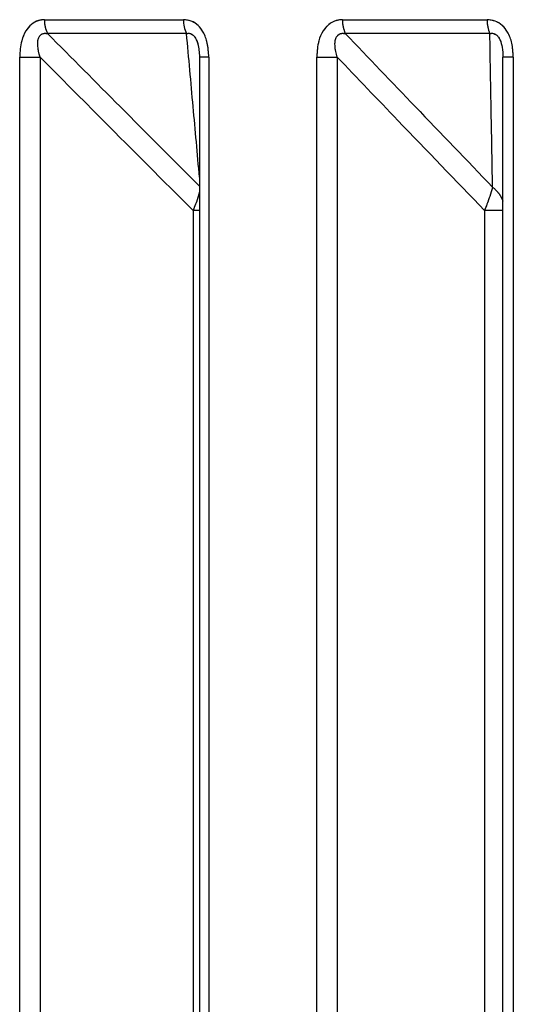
# Paper-space layout 'Dim Drawing' of a CAD drawing. Header units: inches. Extents: x 0.1 to 16.9, y 0.1 to 10.9.
# Tile 31 of 256: x 3.023941 to 3.024768, y 3.671583 to 3.673229. Entities that reach past the tile are written whole.
import ezdxf

# ---------------------------------------------------------------- set-up
doc = ezdxf.new("R2010")
doc.units = ezdxf.units.IN
doc.header["$MEASUREMENT"] = 0
doc.linetypes.add('PHANTOM', pattern=[0.49999999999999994, 0.25, -0.05, 0.05, -0.05, 0.05, -0.05])

psp = doc.layouts.new('Dim Drawing')

# ---------------------------------------------------------------- linework, layer by layer
at = {"color": 7, "linetype": 'Continuous', "lineweight": 25}
for p, q in [((3.02398265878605, 3.673229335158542), (3.024215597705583, 3.673229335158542)), ((3.024481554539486, 3.673229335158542), (3.024723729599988, 3.673229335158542)), ((3.024220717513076, 3.673206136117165), (3.023988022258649, 3.673206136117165)), ((3.02472831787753, 3.673206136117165), (3.024486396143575, 3.673206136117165)), ((3.023941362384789, 3.668777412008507), (3.023941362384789, 3.6731669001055)), ((3.023941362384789, 3.6731669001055), (3.023975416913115, 3.6731669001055)), ((3.023975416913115, 3.6731669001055), (3.023975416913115, 3.668777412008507)), ((3.024242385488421, 3.6731669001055), (3.024242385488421, 3.668777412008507)), ((3.024257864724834, 3.6731669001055), (3.024242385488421, 3.6731669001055)), ((3.024257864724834, 3.6731669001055), (3.024257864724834, 3.668777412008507)), ((3.024438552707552, 3.668777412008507), (3.024438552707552, 3.6731669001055)), ((3.024438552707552, 3.6731669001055), (3.024472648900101, 3.6731669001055)), ((3.024472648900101, 3.6731669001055), (3.024472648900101, 3.668777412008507)), ((3.024767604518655, 3.6731669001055), (3.024750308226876, 3.6731669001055)), ((3.024750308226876, 3.668777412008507), (3.024750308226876, 3.6731669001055)), ((3.024767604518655, 3.6731669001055), (3.024767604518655, 3.668777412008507)), ((3.02423153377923, 3.672910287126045), (3.02423153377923, 3.668457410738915)), ((3.024242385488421, 3.672910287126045), (3.02423153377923, 3.672910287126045)), ((3.0247193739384, 3.672910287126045), (3.0247193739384, 3.668457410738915)), ((3.024750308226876, 3.672910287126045), (3.0247193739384, 3.672910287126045))]:
    psp.add_line(p, q, dxfattribs=at)
at = {"color": 7, "linetype": 'PHANTOM', "lineweight": 18}
for p, q in [((3.02398265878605, 3.673229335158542), (3.024215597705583, 3.673229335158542)), ((3.02398265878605, 3.673229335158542), (3.024215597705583, 3.673229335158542)), ((3.02398265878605, 3.673229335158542), (3.024215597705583, 3.673229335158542)), ((3.024481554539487, 3.673229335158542), (3.024723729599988, 3.673229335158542)), ((3.024481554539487, 3.673229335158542), (3.024723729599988, 3.673229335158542)), ((3.024481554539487, 3.673229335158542), (3.024723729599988, 3.673229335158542)), ((3.024220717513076, 3.673206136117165), (3.023988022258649, 3.673206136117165)), ((3.024220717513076, 3.673206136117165), (3.023988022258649, 3.673206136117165)), ((3.024220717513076, 3.673206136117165), (3.023988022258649, 3.673206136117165)), ((3.02472831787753, 3.673206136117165), (3.024486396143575, 3.673206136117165)), ((3.02472831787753, 3.673206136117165), (3.024486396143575, 3.673206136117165)), ((3.02472831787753, 3.673206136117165), (3.024486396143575, 3.673206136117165)), ((3.023941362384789, 3.668777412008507), (3.023941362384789, 3.6731669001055)), ((3.023941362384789, 3.6731669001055), (3.023975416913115, 3.6731669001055)), ((3.023941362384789, 3.668777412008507), (3.023941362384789, 3.6731669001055)), ((3.023941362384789, 3.6731669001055), (3.023975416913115, 3.6731669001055)), ((3.023941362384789, 3.668777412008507), (3.023941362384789, 3.6731669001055)), ((3.023941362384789, 3.6731669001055), (3.023975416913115, 3.6731669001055)), ((3.023975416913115, 3.6731669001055), (3.023975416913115, 3.668777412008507)), ((3.023975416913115, 3.6731669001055), (3.023975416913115, 3.668777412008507)), ((3.023975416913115, 3.6731669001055), (3.023975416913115, 3.668777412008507)), ((3.024242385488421, 3.6731669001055), (3.024242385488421, 3.668777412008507)), ((3.024257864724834, 3.6731669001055), (3.024242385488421, 3.6731669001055)), ((3.024242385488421, 3.6731669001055), (3.024242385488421, 3.668777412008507)), ((3.024257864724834, 3.6731669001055), (3.024242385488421, 3.6731669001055)), ((3.024242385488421, 3.6731669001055), (3.024242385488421, 3.668777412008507)), ((3.024257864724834, 3.6731669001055), (3.024242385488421, 3.6731669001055)), ((3.024257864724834, 3.6731669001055), (3.024257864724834, 3.668777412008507)), ((3.024257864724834, 3.6731669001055), (3.024257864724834, 3.668777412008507)), ((3.024257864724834, 3.6731669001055), (3.024257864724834, 3.668777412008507)), ((3.024438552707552, 3.668777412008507), (3.024438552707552, 3.6731669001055)), ((3.024438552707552, 3.6731669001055), (3.024472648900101, 3.6731669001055)), ((3.024438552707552, 3.668777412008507), (3.024438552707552, 3.6731669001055)), ((3.024438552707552, 3.6731669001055), (3.024472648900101, 3.6731669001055)), ((3.024438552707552, 3.668777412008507), (3.024438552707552, 3.6731669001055)), ((3.024438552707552, 3.6731669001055), (3.024472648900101, 3.6731669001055)), ((3.024472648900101, 3.6731669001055), (3.024472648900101, 3.668777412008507)), ((3.024472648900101, 3.6731669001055), (3.024472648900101, 3.668777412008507)), ((3.024472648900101, 3.6731669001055), (3.024472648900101, 3.668777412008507)), ((3.024767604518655, 3.6731669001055), (3.024750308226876, 3.6731669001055)), ((3.024750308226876, 3.668777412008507), (3.024750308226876, 3.6731669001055)), ((3.024767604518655, 3.6731669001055), (3.024750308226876, 3.6731669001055)), ((3.024750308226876, 3.668777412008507), (3.024750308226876, 3.6731669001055)), ((3.024767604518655, 3.6731669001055), (3.024750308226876, 3.6731669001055)), ((3.024750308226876, 3.668777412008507), (3.024750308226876, 3.6731669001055)), ((3.024767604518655, 3.6731669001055), (3.024767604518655, 3.668777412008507)), ((3.024767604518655, 3.6731669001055), (3.024767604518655, 3.668777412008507)), ((3.024767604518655, 3.6731669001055), (3.024767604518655, 3.668777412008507)), ((3.02423153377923, 3.672910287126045), (3.02423153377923, 3.668457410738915)), ((3.024242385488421, 3.672910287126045), (3.02423153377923, 3.672910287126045)), ((3.02423153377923, 3.672910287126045), (3.02423153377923, 3.668457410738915)), ((3.024242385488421, 3.672910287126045), (3.02423153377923, 3.672910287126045)), ((3.02423153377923, 3.672910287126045), (3.02423153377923, 3.668457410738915)), ((3.024242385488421, 3.672910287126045), (3.02423153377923, 3.672910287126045)), ((3.0247193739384, 3.672910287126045), (3.0247193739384, 3.668457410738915)), ((3.024750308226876, 3.672910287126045), (3.0247193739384, 3.672910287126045)), ((3.0247193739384, 3.672910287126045), (3.0247193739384, 3.668457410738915)), ((3.024750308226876, 3.672910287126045), (3.0247193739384, 3.672910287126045)), ((3.0247193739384, 3.672910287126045), (3.0247193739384, 3.668457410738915)), ((3.024750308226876, 3.672910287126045), (3.0247193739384, 3.672910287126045))]:
    psp.add_line(p, q, dxfattribs=at)
at = {"color": 7, "linetype": 'Continuous', "lineweight": 25}
for centre, radius, start, end in [((3.024031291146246, 3.673228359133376), 4.864215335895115e-05, 178.8502590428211, 207.1851532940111), ((3.024266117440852, 3.673228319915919), 5.052993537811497e-05, 178.8487412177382, 206.0415549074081), ((3.024534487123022, 3.6732282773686), 5.294315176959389e-05, 178.85516954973, 204.7215048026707), ((3.024779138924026, 3.673228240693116), 5.5420132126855e-05, 178.8684197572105, 203.5065949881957)]:
    psp.add_arc(centre, radius, start, end, dxfattribs=at)
at = {"color": 7, "linetype": 'PHANTOM', "lineweight": 18}
for centre, radius, start, end in [((3.024031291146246, 3.673228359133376), 4.864215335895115e-05, 178.8502590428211, 207.1851532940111), ((3.024031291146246, 3.673228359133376), 4.864215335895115e-05, 178.8502590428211, 207.1851532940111), ((3.024031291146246, 3.673228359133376), 4.864215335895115e-05, 178.8502590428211, 207.1851532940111), ((3.024266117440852, 3.673228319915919), 5.052993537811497e-05, 178.8487412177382, 206.0415549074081), ((3.024266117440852, 3.673228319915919), 5.052993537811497e-05, 178.8487412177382, 206.0415549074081), ((3.024266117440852, 3.673228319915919), 5.052993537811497e-05, 178.8487412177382, 206.0415549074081), ((3.024534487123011, 3.673228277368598), 5.294315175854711e-05, 178.855169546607, 204.7215048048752), ((3.024534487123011, 3.673228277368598), 5.294315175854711e-05, 178.855169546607, 204.7215048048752), ((3.024534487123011, 3.673228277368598), 5.294315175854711e-05, 178.855169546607, 204.7215048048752), ((3.024779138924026, 3.673228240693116), 5.5420132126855e-05, 178.8684197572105, 203.5065949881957), ((3.024779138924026, 3.673228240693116), 5.5420132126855e-05, 178.8684197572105, 203.5065949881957), ((3.024779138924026, 3.673228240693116), 5.5420132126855e-05, 178.8684197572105, 203.5065949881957)]:
    psp.add_arc(centre, radius, start, end, dxfattribs=at)
at = {"color": 7, "linetype": 'Continuous', "lineweight": 25}
for points, knots in [([(3.02398265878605, 3.673229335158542), (3.023979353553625, 3.673229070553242), (3.023971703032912, 3.673228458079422), (3.023960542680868, 3.673222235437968), (3.023950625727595, 3.673210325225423), (3.023942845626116, 3.673191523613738), (3.023941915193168, 3.673176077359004), (3.023941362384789, 3.6731669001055)], [0, 0, 0, 0, 0.1336272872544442, 0.3093030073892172, 0.4842287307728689, 0.6935591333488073, 1, 1, 1, 1]), ([(3.024257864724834, 3.6731669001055), (3.024257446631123, 3.673174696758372), (3.024256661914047, 3.673189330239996), (3.024249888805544, 3.673207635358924), (3.024240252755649, 3.673220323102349), (3.024228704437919, 3.673228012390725), (3.024219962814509, 3.67322889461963), (3.024215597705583, 3.673229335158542)], [0, 0, 0, 0, 0.2611752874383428, 0.4901980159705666, 0.6548011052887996, 0.82762575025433, 1, 1, 1, 1]), ([(3.024481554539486, 3.673229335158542), (3.024478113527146, 3.673229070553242), (3.024470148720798, 3.673228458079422), (3.024458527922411, 3.673222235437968), (3.024448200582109, 3.673210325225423), (3.02444009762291, 3.673191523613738), (3.024439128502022, 3.673176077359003), (3.024438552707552, 3.6731669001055)], [0, 0, 0, 0, 0.133627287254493, 0.30930300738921, 0.4842287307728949, 0.6935591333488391, 1, 1, 1, 1]), ([(3.024767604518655, 3.6731669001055), (3.024767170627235, 3.673174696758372), (3.024766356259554, 3.673189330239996), (3.024759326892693, 3.673207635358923), (3.024749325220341, 3.673220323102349), (3.024737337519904, 3.673228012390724), (3.024728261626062, 3.67322889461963), (3.024723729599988, 3.673229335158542)], [0, 0, 0, 0, 0.2611752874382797, 0.4901980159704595, 0.6548011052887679, 0.8276257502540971, 1, 1, 1, 1]), ([(3.023975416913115, 3.6731669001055), (3.023973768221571, 3.673173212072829), (3.023971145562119, 3.673183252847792), (3.023971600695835, 3.673195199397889), (3.023973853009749, 3.673200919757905), (3.023976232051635, 3.673203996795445), (3.023978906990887, 3.673205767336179), (3.023983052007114, 3.67320684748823), (3.023986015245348, 3.673206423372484), (3.023988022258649, 3.673206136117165)], [0, 0, 0, 0, 0.3643207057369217, 0.5795439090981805, 0.679983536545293, 0.7338312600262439, 0.822209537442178, 0.8795817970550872, 1, 1, 1, 1]), ([(3.023988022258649, 3.673206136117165), (3.024028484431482, 3.673165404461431), (3.024113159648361, 3.6730801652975), (3.024198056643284, 3.672995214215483), (3.024242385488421, 3.672950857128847)], [0, 0, 0, 0, 0.477851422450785, 1, 1, 1, 1]), ([(3.024220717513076, 3.673206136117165), (3.024222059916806, 3.673206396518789), (3.024224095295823, 3.673206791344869), (3.024227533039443, 3.673206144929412), (3.024230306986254, 3.673204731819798), (3.024233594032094, 3.673201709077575), (3.024235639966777, 3.673198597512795), (3.024238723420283, 3.673192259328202), (3.024241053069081, 3.673184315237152), (3.024241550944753, 3.673177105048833), (3.024241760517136, 3.673174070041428)], [0, 0, 0, 0, 0.1175460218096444, 0.1782255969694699, 0.2808872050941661, 0.3440798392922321, 0.4819460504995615, 0.5161155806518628, 0.7963169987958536, 1, 1, 1, 1]), ([(3.024242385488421, 3.672965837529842), (3.024238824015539, 3.673005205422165), (3.024231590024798, 3.673085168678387), (3.024224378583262, 3.673165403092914), (3.024220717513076, 3.673206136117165)], [0, 0, 0, 0, 0.4923247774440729, 1, 1, 1, 1]), ([(3.024472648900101, 3.6731669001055), (3.024471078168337, 3.673173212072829), (3.024468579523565, 3.673183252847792), (3.024469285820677, 3.673195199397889), (3.024471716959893, 3.673200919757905), (3.024474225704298, 3.673203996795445), (3.024477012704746, 3.673205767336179), (3.024481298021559, 3.67320684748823), (3.024484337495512, 3.673206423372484), (3.024486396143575, 3.673206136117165)], [0, 0, 0, 0, 0.3643207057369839, 0.5795439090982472, 0.6799835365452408, 0.7338312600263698, 0.822209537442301, 0.8795817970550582, 0.9999999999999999, 0.9999999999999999, 0.9999999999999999, 0.9999999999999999]), ([(3.024486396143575, 3.673206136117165), (3.0245253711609, 3.673165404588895), (3.024607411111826, 3.673079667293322), (3.024689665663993, 3.672994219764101), (3.024732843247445, 3.672949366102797)], [0, 0, 0, 0, 0.4750736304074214, 1, 1, 1, 1]), ([(3.02472831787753, 3.673206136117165), (3.024729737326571, 3.673206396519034), (3.024731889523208, 3.673206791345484), (3.024735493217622, 3.673206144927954), (3.024738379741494, 3.673204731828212), (3.02474176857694, 3.67320170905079), (3.024743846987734, 3.673198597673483), (3.02474694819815, 3.673192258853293), (3.02474972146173, 3.67318188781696), (3.024750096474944, 3.673172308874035), (3.024750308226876, 3.6731669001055)], [0, 0, 0, 0, 0.1013553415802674, 0.1536769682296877, 0.2421980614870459, 0.2966866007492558, 0.4155632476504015, 0.4450262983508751, 0.6866330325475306, 1, 1, 1, 1]), ([(3.024732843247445, 3.672949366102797), (3.02473204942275, 3.672994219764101), (3.024730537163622, 3.673079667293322), (3.024729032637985, 3.673165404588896), (3.02472831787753, 3.673206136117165)], [0, 0, 0, 0, 0.5249263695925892, 1, 1, 1, 1]), ([(3.02423153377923, 3.672910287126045), (3.024181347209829, 3.672960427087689), (3.024095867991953, 3.673045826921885), (3.02401061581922, 3.673131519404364), (3.023975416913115, 3.6731669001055)], [0, 0, 0, 0, 0.5871201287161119, 1, 1, 1, 1]), ([(3.02424177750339, 3.673174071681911), (3.024242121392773, 3.673171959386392), (3.024242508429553, 3.673169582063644), (3.024242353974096, 3.673167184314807), (3.024242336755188, 3.673166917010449)], [0, 0, 0, 0, 0.8885186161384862, 1, 1, 1, 1]), ([(3.0247193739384, 3.672910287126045), (3.024671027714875, 3.672960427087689), (3.024588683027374, 3.673045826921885), (3.024506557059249, 3.673131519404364), (3.024472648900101, 3.6731669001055)], [0, 0, 0, 0, 0.5871201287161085, 1, 1, 1, 1]), ([(3.024732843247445, 3.672949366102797), (3.024732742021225, 3.672948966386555), (3.024732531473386, 3.672948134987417), (3.024732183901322, 3.672946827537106), (3.02473174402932, 3.672945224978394), (3.024731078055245, 3.672942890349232), (3.024730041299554, 3.672939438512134), (3.024727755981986, 3.672932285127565), (3.024724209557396, 3.672922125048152), (3.024720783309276, 3.672913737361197), (3.0247193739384, 3.672910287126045)], [0, 0, 0, 0, 0.04155614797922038, 0.08643568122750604, 0.1289017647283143, 0.1939342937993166, 0.2985938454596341, 0.4229715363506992, 0.7626420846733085, 1, 1, 1, 1]), ([(3.024732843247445, 3.672949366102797), (3.024733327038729, 3.67294896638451), (3.024734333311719, 3.672948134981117), (3.024735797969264, 3.672946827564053), (3.024737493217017, 3.672945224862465), (3.024739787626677, 3.672942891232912), (3.024742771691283, 3.672939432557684), (3.024747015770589, 3.672933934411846), (3.024749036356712, 3.672929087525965), (3.024750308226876, 3.672926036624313)], [0, 0, 0, 0, 0.06551948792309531, 0.1362787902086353, 0.2032329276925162, 0.3057664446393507, 0.4707778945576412, 0.6668779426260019, 1, 1, 1, 1]), ([(3.024242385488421, 3.672942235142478), (3.024242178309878, 3.672941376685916), (3.024241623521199, 3.672939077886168), (3.024239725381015, 3.672932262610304), (3.024236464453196, 3.672922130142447), (3.024232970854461, 3.672913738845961), (3.02423153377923, 3.672910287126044)], [0, 0, 0, 0, 0.09558565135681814, 0.2559620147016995, 0.6939435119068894, 1, 1, 1, 1])]:
    psp.add_open_spline(points, degree=3, knots=knots, dxfattribs=at)
at = {"color": 7, "linetype": 'PHANTOM', "lineweight": 18}
for points, knots in [([(3.02398265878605, 3.673229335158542), (3.023979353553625, 3.673229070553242), (3.023971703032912, 3.673228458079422), (3.023960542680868, 3.673222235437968), (3.023950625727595, 3.673210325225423), (3.023942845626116, 3.673191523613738), (3.023941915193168, 3.673176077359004), (3.023941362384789, 3.6731669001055)], [0, 0, 0, 0, 0.1336272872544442, 0.3093030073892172, 0.4842287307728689, 0.6935591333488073, 1, 1, 1, 1]), ([(3.02398265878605, 3.673229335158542), (3.023979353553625, 3.673229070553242), (3.023971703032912, 3.673228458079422), (3.023960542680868, 3.673222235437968), (3.023950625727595, 3.673210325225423), (3.023942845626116, 3.673191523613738), (3.023941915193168, 3.673176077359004), (3.023941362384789, 3.6731669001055)], [0, 0, 0, 0, 0.1336272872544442, 0.3093030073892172, 0.4842287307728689, 0.6935591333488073, 1, 1, 1, 1]), ([(3.02398265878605, 3.673229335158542), (3.023979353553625, 3.673229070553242), (3.023971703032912, 3.673228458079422), (3.023960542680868, 3.673222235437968), (3.023950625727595, 3.673210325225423), (3.023942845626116, 3.673191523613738), (3.023941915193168, 3.673176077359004), (3.023941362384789, 3.6731669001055)], [0, 0, 0, 0, 0.1336272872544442, 0.3093030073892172, 0.4842287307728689, 0.6935591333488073, 1, 1, 1, 1]), ([(3.024257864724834, 3.6731669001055), (3.024257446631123, 3.673174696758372), (3.024256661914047, 3.673189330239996), (3.024249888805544, 3.673207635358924), (3.024240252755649, 3.673220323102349), (3.024228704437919, 3.673228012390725), (3.024219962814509, 3.67322889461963), (3.024215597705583, 3.673229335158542)], [0, 0, 0, 0, 0.2611752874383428, 0.4901980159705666, 0.6548011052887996, 0.82762575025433, 1, 1, 1, 1]), ([(3.024257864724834, 3.6731669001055), (3.024257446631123, 3.673174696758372), (3.024256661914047, 3.673189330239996), (3.024249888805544, 3.673207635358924), (3.024240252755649, 3.673220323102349), (3.024228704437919, 3.673228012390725), (3.024219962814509, 3.67322889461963), (3.024215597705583, 3.673229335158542)], [0, 0, 0, 0, 0.2611752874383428, 0.4901980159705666, 0.6548011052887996, 0.82762575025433, 1, 1, 1, 1]), ([(3.024257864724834, 3.6731669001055), (3.024257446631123, 3.673174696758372), (3.024256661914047, 3.673189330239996), (3.024249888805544, 3.673207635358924), (3.024240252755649, 3.673220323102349), (3.024228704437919, 3.673228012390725), (3.024219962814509, 3.67322889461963), (3.024215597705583, 3.673229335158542)], [0, 0, 0, 0, 0.2611752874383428, 0.4901980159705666, 0.6548011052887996, 0.82762575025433, 1, 1, 1, 1]), ([(3.024481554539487, 3.673229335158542), (3.024478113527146, 3.673229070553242), (3.024470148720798, 3.673228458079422), (3.024458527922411, 3.673222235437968), (3.024448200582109, 3.673210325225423), (3.02444009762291, 3.673191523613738), (3.024439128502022, 3.673176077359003), (3.024438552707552, 3.6731669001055)], [0, 0, 0, 0, 0.133627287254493, 0.30930300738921, 0.4842287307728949, 0.6935591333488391, 1, 1, 1, 1]), ([(3.024481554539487, 3.673229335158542), (3.024478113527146, 3.673229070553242), (3.024470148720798, 3.673228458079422), (3.024458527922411, 3.673222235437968), (3.024448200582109, 3.673210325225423), (3.02444009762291, 3.673191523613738), (3.024439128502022, 3.673176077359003), (3.024438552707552, 3.6731669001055)], [0, 0, 0, 0, 0.133627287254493, 0.30930300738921, 0.4842287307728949, 0.6935591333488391, 1, 1, 1, 1]), ([(3.024481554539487, 3.673229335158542), (3.024478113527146, 3.673229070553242), (3.024470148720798, 3.673228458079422), (3.024458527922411, 3.673222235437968), (3.024448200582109, 3.673210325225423), (3.02444009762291, 3.673191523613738), (3.024439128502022, 3.673176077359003), (3.024438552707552, 3.6731669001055)], [0, 0, 0, 0, 0.133627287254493, 0.30930300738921, 0.4842287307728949, 0.6935591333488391, 1, 1, 1, 1]), ([(3.024767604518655, 3.6731669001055), (3.024767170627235, 3.673174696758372), (3.024766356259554, 3.673189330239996), (3.024759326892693, 3.673207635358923), (3.024749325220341, 3.673220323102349), (3.024737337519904, 3.673228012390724), (3.024728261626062, 3.67322889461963), (3.024723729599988, 3.673229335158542)], [0, 0, 0, 0, 0.2611752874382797, 0.4901980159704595, 0.6548011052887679, 0.8276257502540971, 1, 1, 1, 1]), ([(3.024767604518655, 3.6731669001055), (3.024767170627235, 3.673174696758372), (3.024766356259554, 3.673189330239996), (3.024759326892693, 3.673207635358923), (3.024749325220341, 3.673220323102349), (3.024737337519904, 3.673228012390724), (3.024728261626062, 3.67322889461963), (3.024723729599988, 3.673229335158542)], [0, 0, 0, 0, 0.2611752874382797, 0.4901980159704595, 0.6548011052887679, 0.8276257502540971, 1, 1, 1, 1]), ([(3.024767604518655, 3.6731669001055), (3.024767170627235, 3.673174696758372), (3.024766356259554, 3.673189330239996), (3.024759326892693, 3.673207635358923), (3.024749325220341, 3.673220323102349), (3.024737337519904, 3.673228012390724), (3.024728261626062, 3.67322889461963), (3.024723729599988, 3.673229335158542)], [0, 0, 0, 0, 0.2611752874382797, 0.4901980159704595, 0.6548011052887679, 0.8276257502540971, 1, 1, 1, 1]), ([(3.023975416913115, 3.6731669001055), (3.023973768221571, 3.673173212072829), (3.023971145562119, 3.673183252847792), (3.023971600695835, 3.673195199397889), (3.023973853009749, 3.673200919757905), (3.023976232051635, 3.673203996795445), (3.023978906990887, 3.673205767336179), (3.023983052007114, 3.673206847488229), (3.023986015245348, 3.673206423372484), (3.023988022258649, 3.673206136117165)], [0, 0, 0, 0, 0.3643207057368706, 0.5795439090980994, 0.6799835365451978, 0.7338312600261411, 0.8222095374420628, 0.8795817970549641, 1, 1, 1, 1]), ([(3.023975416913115, 3.6731669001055), (3.023973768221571, 3.673173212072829), (3.023971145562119, 3.673183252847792), (3.023971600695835, 3.673195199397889), (3.023973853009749, 3.673200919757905), (3.023976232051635, 3.673203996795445), (3.023978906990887, 3.673205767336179), (3.023983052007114, 3.67320684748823), (3.023986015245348, 3.673206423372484), (3.023988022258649, 3.673206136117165)], [0, 0, 0, 0, 0.3643207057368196, 0.5795439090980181, 0.6799835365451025, 0.7338312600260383, 0.8222095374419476, 0.8795817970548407, 1, 1, 1, 1]), ([(3.023975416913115, 3.6731669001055), (3.023973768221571, 3.673173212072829), (3.023971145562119, 3.673183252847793), (3.023971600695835, 3.673195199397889), (3.023973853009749, 3.673200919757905), (3.023976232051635, 3.673203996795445), (3.023978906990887, 3.673205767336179), (3.023983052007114, 3.67320684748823), (3.023986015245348, 3.673206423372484), (3.023988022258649, 3.673206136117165)], [0, 0, 0, 0, 0.3643207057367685, 0.5795439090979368, 0.6799835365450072, 0.7338312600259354, 0.8222095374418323, 0.8795817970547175, 1, 1, 1, 1]), ([(3.023988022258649, 3.673206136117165), (3.024028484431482, 3.673165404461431), (3.024113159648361, 3.6730801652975), (3.024198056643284, 3.672995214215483), (3.024242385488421, 3.672950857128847)], [0, 0, 0, 0, 0.477851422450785, 1, 1, 1, 1]), ([(3.023988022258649, 3.673206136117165), (3.024028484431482, 3.673165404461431), (3.024113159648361, 3.6730801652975), (3.024198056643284, 3.672995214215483), (3.024242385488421, 3.672950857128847)], [0, 0, 0, 0, 0.4778514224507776, 1, 1, 1, 1]), ([(3.023988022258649, 3.673206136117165), (3.024028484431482, 3.673165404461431), (3.024113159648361, 3.6730801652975), (3.024198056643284, 3.672995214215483), (3.024242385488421, 3.672950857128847)], [0, 0, 0, 0, 0.4778514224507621, 1, 1, 1, 1]), ([(3.024220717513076, 3.673206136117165), (3.024222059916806, 3.673206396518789), (3.024224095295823, 3.673206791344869), (3.024227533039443, 3.673206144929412), (3.024230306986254, 3.673204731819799), (3.024233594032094, 3.673201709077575), (3.024235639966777, 3.673198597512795), (3.024238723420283, 3.673192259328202), (3.024241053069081, 3.673184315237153), (3.024241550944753, 3.673177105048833), (3.024241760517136, 3.673174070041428)], [0, 0, 0, 0, 0.1175460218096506, 0.1782255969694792, 0.2808872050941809, 0.3440798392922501, 0.4819460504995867, 0.5161155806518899, 0.7963169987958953, 1, 1, 1, 1]), ([(3.024220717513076, 3.673206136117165), (3.024222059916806, 3.673206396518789), (3.024224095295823, 3.673206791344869), (3.024227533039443, 3.673206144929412), (3.024230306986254, 3.673204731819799), (3.024233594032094, 3.673201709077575), (3.024235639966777, 3.673198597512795), (3.024238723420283, 3.673192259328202), (3.024241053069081, 3.673184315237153), (3.024241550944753, 3.673177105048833), (3.024241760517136, 3.673174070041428)], [0, 0, 0, 0, 0.1175460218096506, 0.1782255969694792, 0.2808872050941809, 0.3440798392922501, 0.4819460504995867, 0.5161155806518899, 0.7963169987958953, 1, 1, 1, 1]), ([(3.024220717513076, 3.673206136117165), (3.024222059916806, 3.673206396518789), (3.024224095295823, 3.673206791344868), (3.024227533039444, 3.673206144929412), (3.024230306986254, 3.673204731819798), (3.024233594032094, 3.673201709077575), (3.024235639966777, 3.673198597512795), (3.024238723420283, 3.673192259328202), (3.024241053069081, 3.673184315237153), (3.024241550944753, 3.673177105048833), (3.024241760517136, 3.673174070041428)], [0, 0, 0, 0, 0.1175460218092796, 0.1782255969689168, 0.2808872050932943, 0.3440798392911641, 0.4819460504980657, 0.516115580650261, 0.7963169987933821, 1, 1, 1, 1]), ([(3.024242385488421, 3.672965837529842), (3.024238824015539, 3.673005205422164), (3.024231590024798, 3.673085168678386), (3.024224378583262, 3.673165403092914), (3.024220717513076, 3.673206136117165)], [0, 0, 0, 0, 0.4923247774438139, 1, 1, 1, 1]), ([(3.024242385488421, 3.672965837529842), (3.024238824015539, 3.673005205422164), (3.024231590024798, 3.673085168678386), (3.024224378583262, 3.673165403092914), (3.024220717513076, 3.673206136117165)], [0, 0, 0, 0, 0.4923247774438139, 1, 1, 1, 1]), ([(3.024242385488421, 3.672965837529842), (3.024238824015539, 3.673005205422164), (3.024231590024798, 3.673085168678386), (3.024224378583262, 3.673165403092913), (3.024220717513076, 3.673206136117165)], [0, 0, 0, 0, 0.4923247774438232, 1, 1, 1, 1]), ([(3.024472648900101, 3.6731669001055), (3.024471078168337, 3.673173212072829), (3.024468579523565, 3.673183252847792), (3.024469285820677, 3.673195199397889), (3.024471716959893, 3.673200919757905), (3.024474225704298, 3.673203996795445), (3.024477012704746, 3.673205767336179), (3.02448129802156, 3.67320684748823), (3.024484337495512, 3.673206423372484), (3.024486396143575, 3.673206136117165)], [0, 0, 0, 0, 0.3643207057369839, 0.5795439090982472, 0.6799835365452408, 0.7338312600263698, 0.822209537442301, 0.8795817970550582, 0.9999999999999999, 0.9999999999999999, 0.9999999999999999, 0.9999999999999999]), ([(3.024472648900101, 3.6731669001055), (3.024471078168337, 3.673173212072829), (3.024468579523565, 3.673183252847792), (3.024469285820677, 3.673195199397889), (3.024471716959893, 3.673200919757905), (3.024474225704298, 3.673203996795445), (3.024477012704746, 3.673205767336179), (3.02448129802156, 3.67320684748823), (3.024484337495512, 3.673206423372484), (3.024486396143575, 3.673206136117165)], [0, 0, 0, 0, 0.3643207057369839, 0.5795439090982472, 0.6799835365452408, 0.7338312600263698, 0.822209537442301, 0.8795817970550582, 0.9999999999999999, 0.9999999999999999, 0.9999999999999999, 0.9999999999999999]), ([(3.024472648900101, 3.6731669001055), (3.024471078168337, 3.673173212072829), (3.024468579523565, 3.673183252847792), (3.024469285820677, 3.673195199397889), (3.024471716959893, 3.673200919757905), (3.024474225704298, 3.673203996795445), (3.024477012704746, 3.673205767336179), (3.02448129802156, 3.67320684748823), (3.024484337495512, 3.673206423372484), (3.024486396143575, 3.673206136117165)], [0, 0, 0, 0, 0.3643207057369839, 0.5795439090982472, 0.6799835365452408, 0.7338312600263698, 0.822209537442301, 0.8795817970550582, 0.9999999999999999, 0.9999999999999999, 0.9999999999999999, 0.9999999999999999]), ([(3.024486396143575, 3.673206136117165), (3.0245253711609, 3.673165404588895), (3.024607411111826, 3.673079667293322), (3.024689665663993, 3.672994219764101), (3.024732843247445, 3.672949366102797)], [0, 0, 0, 0, 0.4750736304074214, 1, 1, 1, 1]), ([(3.024486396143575, 3.673206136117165), (3.0245253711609, 3.673165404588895), (3.024607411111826, 3.673079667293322), (3.024689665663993, 3.672994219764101), (3.024732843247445, 3.672949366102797)], [0, 0, 0, 0, 0.4750736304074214, 1, 1, 1, 1]), ([(3.024486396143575, 3.673206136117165), (3.0245253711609, 3.673165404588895), (3.024607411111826, 3.673079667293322), (3.024689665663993, 3.672994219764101), (3.024732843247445, 3.672949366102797)], [0, 0, 0, 0, 0.4750736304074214, 1, 1, 1, 1]), ([(3.02472831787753, 3.673206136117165), (3.024729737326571, 3.673206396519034), (3.024731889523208, 3.673206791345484), (3.024735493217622, 3.673206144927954), (3.024738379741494, 3.673204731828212), (3.02474176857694, 3.67320170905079), (3.024743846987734, 3.673198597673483), (3.02474694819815, 3.673192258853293), (3.02474972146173, 3.67318188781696), (3.024750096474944, 3.673172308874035), (3.024750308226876, 3.6731669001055)], [0, 0, 0, 0, 0.1013553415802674, 0.1536769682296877, 0.2421980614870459, 0.2966866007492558, 0.4155632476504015, 0.4450262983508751, 0.6866330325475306, 1, 1, 1, 1]), ([(3.02472831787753, 3.673206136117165), (3.024729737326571, 3.673206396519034), (3.024731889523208, 3.673206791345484), (3.024735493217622, 3.673206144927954), (3.024738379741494, 3.673204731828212), (3.02474176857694, 3.67320170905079), (3.024743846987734, 3.673198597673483), (3.02474694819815, 3.673192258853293), (3.02474972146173, 3.67318188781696), (3.024750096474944, 3.673172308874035), (3.024750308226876, 3.6731669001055)], [0, 0, 0, 0, 0.1013553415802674, 0.1536769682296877, 0.2421980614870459, 0.2966866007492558, 0.4155632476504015, 0.4450262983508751, 0.6866330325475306, 1, 1, 1, 1]), ([(3.02472831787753, 3.673206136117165), (3.024729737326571, 3.673206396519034), (3.024731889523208, 3.673206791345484), (3.024735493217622, 3.673206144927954), (3.024738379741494, 3.673204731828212), (3.02474176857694, 3.67320170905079), (3.024743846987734, 3.673198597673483), (3.02474694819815, 3.673192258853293), (3.02474972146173, 3.67318188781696), (3.024750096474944, 3.673172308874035), (3.024750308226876, 3.6731669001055)], [0, 0, 0, 0, 0.1013553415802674, 0.1536769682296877, 0.2421980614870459, 0.2966866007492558, 0.4155632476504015, 0.4450262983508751, 0.6866330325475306, 1, 1, 1, 1]), ([(3.024732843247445, 3.672949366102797), (3.024732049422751, 3.672994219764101), (3.024730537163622, 3.673079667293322), (3.024729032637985, 3.673165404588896), (3.02472831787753, 3.673206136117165)], [0, 0, 0, 0, 0.5249263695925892, 1, 1, 1, 1]), ([(3.024732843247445, 3.672949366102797), (3.024732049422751, 3.672994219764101), (3.024730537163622, 3.673079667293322), (3.024729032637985, 3.673165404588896), (3.02472831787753, 3.673206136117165)], [0, 0, 0, 0, 0.5249263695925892, 1, 1, 1, 1]), ([(3.024732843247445, 3.672949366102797), (3.024732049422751, 3.672994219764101), (3.024730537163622, 3.673079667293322), (3.024729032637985, 3.673165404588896), (3.02472831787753, 3.673206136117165)], [0, 0, 0, 0, 0.5249263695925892, 1, 1, 1, 1]), ([(3.02423153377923, 3.672910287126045), (3.024181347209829, 3.672960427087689), (3.024095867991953, 3.673045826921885), (3.02401061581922, 3.673131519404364), (3.023975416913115, 3.6731669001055)], [0, 0, 0, 0, 0.5871201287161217, 1, 1, 1, 1]), ([(3.02423153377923, 3.672910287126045), (3.024181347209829, 3.672960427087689), (3.024095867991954, 3.673045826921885), (3.02401061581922, 3.673131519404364), (3.023975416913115, 3.6731669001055)], [0, 0, 0, 0, 0.5871201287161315, 1, 1, 1, 1]), ([(3.02423153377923, 3.672910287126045), (3.024181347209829, 3.67296042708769), (3.024095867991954, 3.673045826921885), (3.02401061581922, 3.673131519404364), (3.023975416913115, 3.6731669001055)], [0, 0, 0, 0, 0.5871201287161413, 1, 1, 1, 1]), ([(3.02424177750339, 3.673174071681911), (3.024242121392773, 3.673171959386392), (3.024242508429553, 3.673169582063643), (3.024242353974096, 3.673167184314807), (3.024242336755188, 3.673166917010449)], [0, 0, 0, 0, 0.8885186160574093, 1, 1, 1, 1]), ([(3.02424177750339, 3.673174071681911), (3.024242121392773, 3.673171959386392), (3.024242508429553, 3.673169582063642), (3.024242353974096, 3.673167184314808), (3.024242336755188, 3.673166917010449)], [0, 0, 0, 0, 0.8885186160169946, 1, 1, 1, 1]), ([(3.02424177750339, 3.673174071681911), (3.024242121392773, 3.673171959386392), (3.024242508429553, 3.673169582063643), (3.024242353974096, 3.673167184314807), (3.024242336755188, 3.673166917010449)], [0, 0, 0, 0, 0.8885186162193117, 1, 1, 1, 1]), ([(3.0247193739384, 3.672910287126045), (3.024671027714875, 3.672960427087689), (3.024588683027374, 3.673045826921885), (3.024506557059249, 3.673131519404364), (3.024472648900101, 3.6731669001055)], [0, 0, 0, 0, 0.5871201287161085, 1, 1, 1, 1]), ([(3.0247193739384, 3.672910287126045), (3.024671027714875, 3.672960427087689), (3.024588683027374, 3.673045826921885), (3.024506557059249, 3.673131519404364), (3.024472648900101, 3.6731669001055)], [0, 0, 0, 0, 0.5871201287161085, 1, 1, 1, 1]), ([(3.0247193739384, 3.672910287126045), (3.024671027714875, 3.672960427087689), (3.024588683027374, 3.673045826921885), (3.024506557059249, 3.673131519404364), (3.024472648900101, 3.6731669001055)], [0, 0, 0, 0, 0.5871201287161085, 1, 1, 1, 1]), ([(3.024732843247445, 3.672949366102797), (3.024732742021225, 3.672948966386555), (3.024732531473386, 3.672948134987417), (3.024732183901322, 3.672946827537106), (3.02473174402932, 3.672945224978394), (3.024731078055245, 3.672942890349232), (3.024730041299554, 3.672939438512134), (3.024727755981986, 3.672932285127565), (3.024724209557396, 3.672922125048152), (3.024720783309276, 3.672913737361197), (3.0247193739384, 3.672910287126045)], [0, 0, 0, 0, 0.04155614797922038, 0.08643568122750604, 0.1289017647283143, 0.1939342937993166, 0.2985938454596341, 0.4229715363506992, 0.7626420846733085, 1, 1, 1, 1]), ([(3.024732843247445, 3.672949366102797), (3.024732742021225, 3.672948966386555), (3.024732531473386, 3.672948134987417), (3.024732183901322, 3.672946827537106), (3.02473174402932, 3.672945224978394), (3.024731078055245, 3.672942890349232), (3.024730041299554, 3.672939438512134), (3.024727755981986, 3.672932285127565), (3.024724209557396, 3.672922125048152), (3.024720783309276, 3.672913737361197), (3.0247193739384, 3.672910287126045)], [0, 0, 0, 0, 0.04155614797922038, 0.08643568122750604, 0.1289017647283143, 0.1939342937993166, 0.2985938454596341, 0.4229715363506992, 0.7626420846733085, 1, 1, 1, 1]), ([(3.024732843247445, 3.672949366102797), (3.024732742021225, 3.672948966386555), (3.024732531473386, 3.672948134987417), (3.024732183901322, 3.672946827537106), (3.02473174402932, 3.672945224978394), (3.024731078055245, 3.672942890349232), (3.024730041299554, 3.672939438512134), (3.024727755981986, 3.672932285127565), (3.024724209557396, 3.672922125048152), (3.024720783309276, 3.672913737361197), (3.0247193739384, 3.672910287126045)], [0, 0, 0, 0, 0.04155614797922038, 0.08643568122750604, 0.1289017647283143, 0.1939342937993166, 0.2985938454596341, 0.4229715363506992, 0.7626420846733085, 1, 1, 1, 1]), ([(3.024732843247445, 3.672949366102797), (3.024733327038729, 3.67294896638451), (3.024734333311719, 3.672948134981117), (3.024735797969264, 3.672946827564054), (3.024737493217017, 3.672945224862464), (3.024739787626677, 3.672942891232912), (3.024742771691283, 3.672939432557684), (3.024747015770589, 3.672933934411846), (3.024749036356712, 3.672929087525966), (3.024750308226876, 3.672926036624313)], [0, 0, 0, 0, 0.06551948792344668, 0.1362787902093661, 0.2032329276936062, 0.3057664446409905, 0.4707778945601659, 0.6668779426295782, 1, 1, 1, 1]), ([(3.024732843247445, 3.672949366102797), (3.024733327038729, 3.67294896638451), (3.024734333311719, 3.672948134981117), (3.024735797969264, 3.672946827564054), (3.024737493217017, 3.672945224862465), (3.024739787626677, 3.672942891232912), (3.024742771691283, 3.672939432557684), (3.024747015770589, 3.672933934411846), (3.024749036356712, 3.672929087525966), (3.024750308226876, 3.672926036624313)], [0, 0, 0, 0, 0.06551948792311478, 0.1362787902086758, 0.2032329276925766, 0.3057664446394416, 0.4707778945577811, 0.6668779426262, 0.9999999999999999, 0.9999999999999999, 0.9999999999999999, 0.9999999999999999]), ([(3.024732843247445, 3.672949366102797), (3.024733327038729, 3.67294896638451), (3.024734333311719, 3.672948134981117), (3.024735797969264, 3.672946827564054), (3.024737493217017, 3.672945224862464), (3.024739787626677, 3.672942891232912), (3.024742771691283, 3.672939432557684), (3.024747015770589, 3.672933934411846), (3.024749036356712, 3.672929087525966), (3.024750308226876, 3.672926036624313)], [0, 0, 0, 0, 0.0655194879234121, 0.1362787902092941, 0.2032329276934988, 0.305766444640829, 0.4707778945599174, 0.6668779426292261, 1, 1, 1, 1]), ([(3.024242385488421, 3.672942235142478), (3.024242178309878, 3.672941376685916), (3.024241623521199, 3.672939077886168), (3.024239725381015, 3.672932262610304), (3.024236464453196, 3.672922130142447), (3.024232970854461, 3.672913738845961), (3.02423153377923, 3.672910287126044)], [0, 0, 0, 0, 0.09558565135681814, 0.2559620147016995, 0.6939435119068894, 1, 1, 1, 1]), ([(3.024242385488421, 3.672942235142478), (3.024242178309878, 3.672941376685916), (3.024241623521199, 3.672939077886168), (3.024239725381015, 3.672932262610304), (3.024236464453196, 3.672922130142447), (3.024232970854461, 3.672913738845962), (3.02423153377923, 3.672910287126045)], [0, 0, 0, 0, 0.09558565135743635, 0.2559620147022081, 0.6939435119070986, 1, 1, 1, 1]), ([(3.024242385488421, 3.672942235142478), (3.024242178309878, 3.672941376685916), (3.024241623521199, 3.672939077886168), (3.024239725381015, 3.672932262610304), (3.024236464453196, 3.672922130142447), (3.024232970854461, 3.672913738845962), (3.02423153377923, 3.672910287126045)], [0, 0, 0, 0, 0.09558565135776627, 0.2559620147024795, 0.6939435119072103, 1, 1, 1, 1])]:
    psp.add_open_spline(points, degree=3, knots=knots, dxfattribs=at)

doc.saveas('drawing.dxf')
